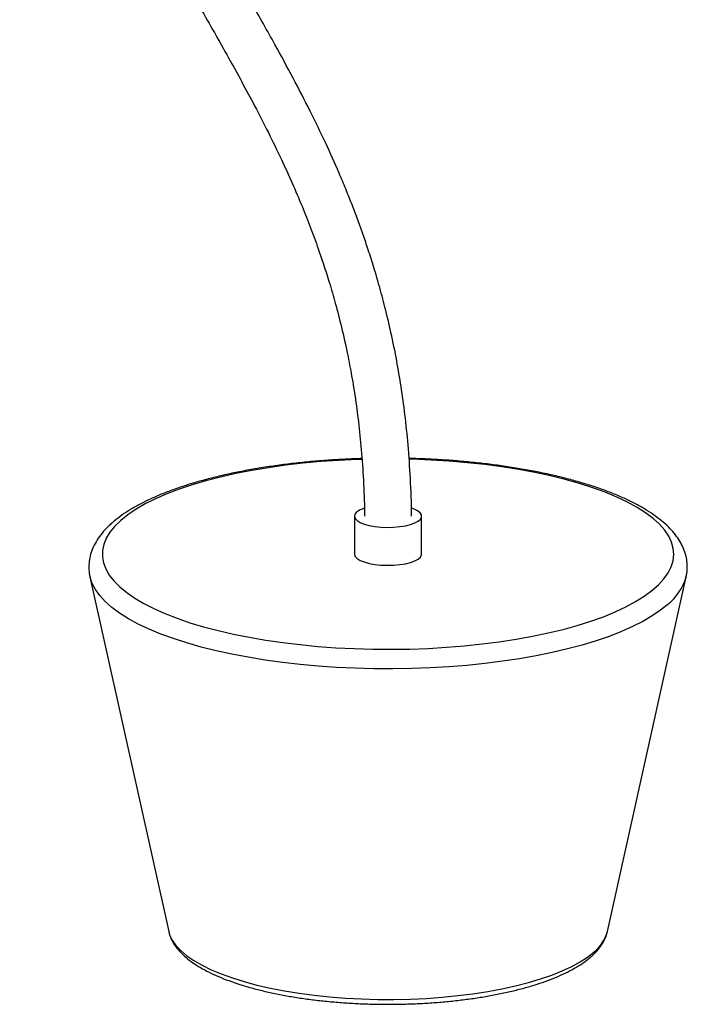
# Paper-space layout '_Dimétrica' of a CAD drawing. Header units: millimetres. Extents: x -435 to -199, y -508 to 79.
# Tile 1 of 2: x -435 to -236, y -508 to -214. Entities that reach past the tile are written whole.
import ezdxf

# ---------------------------------------------------------------- set-up
doc = ezdxf.new("R2010")
doc.units = ezdxf.units.MM

psp = doc.layouts.new('_Dimétrica')

# ---------------------------------------------------------------- linework, layer by layer
at = {"color": 7, "linetype": 'Continuous', "lineweight": 25}
for p, q in [((-335.55, -362.35), (-335.55, -373.66)), ((-315.55, -373.66), (-315.55, -362.35)), ((-414.31, -380.39), (-390.87, -486.15)), ((-414.28, -380.51), (-414.31, -380.39)), ((-260.23, -486.15), (-236.8, -380.39)), ((-236.8, -380.39), (-236.83, -380.51)), ((-390.87, -486.15), (-390.84, -486.28))]:
    psp.add_line(p, q, dxfattribs=at)
at = {"color": 8, "linetype": 'Continuous', "lineweight": 25, "flags": 128}
for points in [[(-405.14, -363.63), (-406.92, -365.37), (-408.36, -367.14), (-409.45, -368.94), (-410.19, -370.77), (-410.57, -372.6), (-410.6, -374.43), (-410.27, -376.27), (-409.59, -378.09), (-408.55, -379.89), (-407.17, -381.67), (-405.44, -383.42), (-403.38, -385.12), (-400.99, -386.77), (-398.29, -388.37), (-395.28, -389.91), (-391.97, -391.38), (-388.39, -392.78), (-384.55, -394.1), (-380.46, -395.33), (-376.13, -396.46), (-371.6, -397.51), (-366.87, -398.45), (-361.97, -399.29), (-356.92, -400.02), (-351.73, -400.64), (-346.44, -401.15), (-341.06, -401.55), (-335.61, -401.82), (-330.12, -401.98), (-324.61, -402.02), (-319.1, -401.94), (-313.63, -401.74), (-308.2, -401.42), (-302.84, -400.99), (-297.58, -400.44), (-292.44, -399.78), (-287.44, -399.02), (-282.59, -398.14), (-277.93, -397.16), (-273.47, -396.08), (-269.22, -394.91), (-265.21, -393.65), (-261.46, -392.31), (-257.97, -390.89), (-254.76, -389.39), (-251.86, -387.83), (-249.26, -386.21), (-246.98, -384.54), (-245.03, -382.82), (-243.42, -381.07), (-242.16, -379.28), (-241.24, -377.47), (-240.68, -375.64), (-240.47, -373.81), (-240.62, -371.97), (-241.13, -370.14), (-241.99, -368.33), (-243.2, -366.53), (-244.76, -364.77), (-246.65, -363.05), (-248.88, -361.37), (-251.43, -359.74), (-254.29, -358.17), (-257.44, -356.66), (-260.89, -355.23), (-264.6, -353.87), (-268.57, -352.6), (-272.78, -351.41), (-277.21, -350.32), (-281.85, -349.33), (-286.66, -348.44), (-291.64, -347.65), (-296.76, -346.97), (-302.01, -346.41), (-307.35, -345.96), (-312.77, -345.62), (-318.24, -345.41), (-319.29, -345.38)], [(-333.32, -345.42), (-334.74, -345.47), (-340.2, -345.72), (-345.59, -346.1), (-350.9, -346.59), (-356.11, -347.19), (-361.18, -347.91), (-366.11, -348.73), (-370.87, -349.66), (-375.43, -350.69), (-379.79, -351.81), (-383.92, -353.03), (-387.8, -354.33), (-391.43, -355.71), (-394.77, -357.17), (-397.83, -358.7), (-400.59, -360.29), (-403.02, -361.94), (-405.14, -363.63)], [(-242.3, -388.69), (-244.44, -390.41), (-246.9, -392.08), (-249.67, -393.7), (-252.74, -395.26), (-256.1, -396.75), (-259.73, -398.17), (-263.62, -399.51), (-267.76, -400.76), (-272.12, -401.93), (-276.7, -403), (-281.46, -403.97), (-286.41, -404.84), (-291.5, -405.61), (-296.73, -406.27), (-302.08, -406.82), (-307.51, -407.25), (-313.02, -407.57), (-318.58, -407.77), (-324.16, -407.86), (-329.75, -407.83), (-335.33, -407.69), (-340.86, -407.42), (-346.34, -407.05), (-351.73, -406.55), (-357.02, -405.95), (-362.18, -405.24), (-367.2, -404.42), (-372.06, -403.49), (-376.73, -402.47), (-381.2, -401.35), (-385.45, -400.14), (-389.47, -398.84), (-393.23, -397.47), (-396.73, -396.01), (-399.94, -394.49), (-402.86, -392.9), (-405.48, -391.25), (-407.78, -389.55), (-409.75, -387.81), (-411.4, -386.03), (-412.7, -384.21), (-413.66, -382.38), (-414.28, -380.53), (-414.28, -380.51)], [(-390.84, -486.28), (-390.59, -487.14), (-389.83, -488.73), (-388.73, -490.31), (-387.28, -491.84), (-385.5, -493.34), (-383.38, -494.8), (-380.95, -496.19), (-378.22, -497.52), (-375.2, -498.78), (-371.91, -499.97), (-368.37, -501.07), (-364.59, -502.08), (-360.6, -502.99), (-356.42, -503.8), (-352.07, -504.51), (-347.57, -505.11), (-342.96, -505.59), (-338.25, -505.96), (-333.47, -506.22), (-328.64, -506.35), (-323.8, -506.37), (-318.97, -506.27), (-314.18, -506.05), (-309.45, -505.71), (-304.8, -505.25), (-300.27, -504.69), (-295.88, -504.01), (-291.64, -503.22), (-287.6, -502.34), (-283.76, -501.36), (-280.15, -500.28), (-276.79, -499.12), (-273.69, -497.88), (-270.88, -496.57), (-268.36, -495.19), (-266.16, -493.75), (-264.28, -492.26)]]:
    psp.add_lwpolyline(points, dxfattribs=at)
at = {"color": 7, "linetype": 'Continuous', "lineweight": 25, "flags": 128}
for points in [[(-334.91, -361.17), (-335.41, -361.78), (-335.55, -362.41), (-335.33, -363.04), (-334.76, -363.65), (-333.86, -364.2), (-332.65, -364.69), (-331.19, -365.1), (-329.53, -365.41), (-327.72, -365.6), (-325.83, -365.68), (-323.94, -365.64), (-322.1, -365.47), (-320.38, -365.2), (-318.86, -364.82), (-317.57, -364.36), (-316.58, -363.82), (-315.9, -363.22), (-315.58, -362.6), (-315.62, -361.97), (-316.01, -361.35), (-316.75, -360.76), (-317.81, -360.24), (-318.47, -359.99)], [(-335.55, -373.66), (-335.55, -373.73), (-335.33, -374.35), (-334.76, -374.96), (-333.86, -375.52), (-332.65, -376.01), (-331.19, -376.41), (-329.53, -376.72), (-327.72, -376.91), (-325.83, -376.99), (-323.94, -376.95), (-322.1, -376.79), (-320.38, -376.51), (-318.86, -376.14), (-317.57, -375.67), (-316.58, -375.13), (-315.9, -374.54), (-315.58, -373.91), (-315.55, -373.66)]]:
    psp.add_lwpolyline(points, dxfattribs=at)
at = {"color": 7, "linetype": 'Continuous', "lineweight": 25}
psp.add_arc((-330.52, -366.87), 7.2, 107.6684, 127.542, dxfattribs=at)
at = {"color": 8, "linetype": 'Continuous', "lineweight": 25}
for centre, radius, start, end in [((-252.43, -375.98), 16.24, 308.5493, 343.812), ((-271.65, -482.98), 11.84, 308.4196, 344.4813)]:
    psp.add_arc(centre, radius, start, end, dxfattribs=at)
at = {"color": 7, "linetype": 'Continuous', "lineweight": 25}
for points, knots in [([(-347.87, -6.44), (-348.81, -6.4), (-351.3, -6.28), (-355.12, -6.22), (-359.12, -6.22), (-362.53, -6.29), (-365.39, -6.4), (-367.85, -6.53), (-369.85, -6.67), (-371.42, -6.79), (-372.77, -6.91), (-374.32, -7.07), (-376.4, -7.3), (-379.02, -7.64), (-382.64, -8.2), (-387.1, -9.06), (-391.99, -10.26), (-396.48, -11.64), (-400.57, -13.14), (-404.24, -14.74), (-407.49, -16.39), (-410.27, -18), (-412.8, -19.64), (-415.25, -21.43), (-418.11, -23.79), (-421.36, -26.94), (-424.47, -30.67), (-427.06, -34.52), (-429.18, -38.32), (-430.99, -42.39), (-432.37, -46.36), (-433.31, -49.86), (-433.93, -52.76), (-434.39, -55.43), (-434.76, -58.24), (-435.07, -61.74), (-435.25, -66.05), (-435.17, -71.23), (-434.76, -77.09), (-433.98, -83.43), (-432.63, -91.3), (-430.59, -100.21), (-427.91, -109.79), (-425.13, -118.49), (-422.42, -126.34), (-419.71, -133.67), (-416.52, -141.8), (-412.57, -151.17), (-407.69, -161.89), (-402.25, -173), (-396.33, -184.31), (-389.39, -196.94), (-381.54, -210.72), (-373.15, -225.47), (-366.38, -237.87), (-361.22, -247.93), (-357.48, -255.63), (-354.13, -262.95), (-351.21, -269.82), (-348.63, -276.34), (-346.52, -282.1), (-344.67, -287.53), (-342.96, -292.92), (-341.15, -299.16), (-339.31, -306.3), (-337.7, -313.53), (-336.33, -320.72), (-335.19, -327.76), (-334.19, -335.45), (-333.37, -343.84), (-332.76, -352.9), (-332.6, -359.15), (-332.53, -362.37)], [0, 0, 0, 0, 0.006654, 0.017507, 0.02689, 0.03491, 0.041655, 0.047199, 0.052349, 0.055931, 0.058406, 0.061991, 0.066972, 0.07328, 0.080826, 0.093043, 0.105742, 0.116968, 0.12686, 0.137233, 0.145995, 0.153366, 0.160552, 0.167913, 0.175445, 0.187454, 0.2008, 0.210511, 0.220905, 0.231971, 0.242237, 0.250721, 0.257455, 0.263156, 0.269747, 0.277345, 0.287807, 0.299761, 0.313231, 0.328219, 0.343484, 0.367656, 0.390064, 0.410537, 0.429021, 0.445778, 0.462876, 0.487404, 0.513629, 0.541321, 0.569594, 0.598343, 0.636822, 0.674587, 0.710651, 0.730512, 0.749672, 0.767559, 0.784173, 0.799515, 0.814476, 0.825373, 0.838066, 0.852656, 0.869277, 0.888105, 0.903032, 0.919306, 0.937051, 0.95641, 0.977553, 1, 1, 1, 1]), ([(-318.53, -362.37), (-318.53, -362.22), (-318.52, -358.47), (-318.85, -351.39), (-319.51, -341.41), (-320.46, -332.27), (-321.61, -323.92), (-322.99, -315.78), (-324.58, -307.9), (-326.37, -300.34), (-328.17, -293.64), (-329.91, -287.74), (-331.57, -282.58), (-333.16, -277.92), (-334.74, -273.56), (-336.4, -269.19), (-338.19, -264.71), (-340.73, -258.67), (-344.2, -250.93), (-348.77, -241.49), (-353.84, -231.68), (-359.65, -220.99), (-366.17, -209.41), (-373.22, -197.06), (-380.17, -184.71), (-386.77, -172.49), (-392.87, -160.45), (-397.98, -149.54), (-402.17, -139.87), (-405.57, -131.47), (-408.75, -123.01), (-411.91, -113.94), (-414.51, -105.69), (-416.51, -98.5), (-417.95, -92.71), (-419.22, -86.71), (-420.24, -80.66), (-420.91, -74.88), (-421.22, -69.68), (-421.22, -65.19), (-421.01, -61.38), (-420.65, -58.22), (-420.2, -55.49), (-419.6, -52.74), (-418.71, -49.58), (-417.16, -45.53), (-414.85, -41.23), (-411.86, -37.28), (-408.71, -34.12), (-405.25, -31.37), (-401.23, -28.85), (-397.17, -26.87), (-393.39, -25.39), (-390.11, -24.31), (-386.81, -23.39), (-383.36, -22.59), (-379.5, -21.86), (-375.44, -21.27), (-371.16, -20.8), (-366.72, -20.46), (-361.72, -20.25), (-356.58, -20.18), (-353.1, -20.28), (-351.49, -20.32)], [0, 0, 0, 0, 0.001044, 0.027572, 0.051799, 0.07395, 0.094216, 0.112759, 0.133397, 0.151849, 0.168283, 0.182834, 0.195608, 0.206689, 0.217704, 0.228389, 0.239714, 0.251666, 0.274538, 0.29933, 0.325226, 0.351797, 0.384413, 0.41804, 0.451125, 0.483443, 0.515173, 0.545683, 0.568115, 0.589345, 0.609623, 0.632053, 0.65746, 0.671164, 0.685441, 0.700203, 0.71535, 0.729861, 0.742613, 0.753684, 0.763164, 0.771138, 0.777738, 0.784286, 0.792957, 0.803565, 0.818841, 0.832343, 0.843946, 0.855368, 0.868331, 0.882284, 0.891514, 0.90063, 0.909576, 0.918372, 0.928305, 0.939978, 0.950009, 0.961257, 0.973848, 0.98792, 1, 1, 1, 1]), ([(-333.33, -345.19), (-334.97, -345.25), (-338.35, -345.37), (-343.43, -345.68), (-348.55, -346.09), (-353.6, -346.61), (-358.54, -347.23), (-363.37, -347.95), (-368.07, -348.77), (-372.62, -349.69), (-377.01, -350.7), (-381.23, -351.81), (-385.26, -353), (-389.08, -354.28), (-392.69, -355.65), (-396.07, -357.1), (-399.22, -358.64), (-402.13, -360.27), (-404.77, -361.99), (-406.61, -363.39), (-407.56, -364.21), (-407.78, -364.4)], [0, 0, 0, 0, 0.050858, 0.104983, 0.159127, 0.213297, 0.267503, 0.321755, 0.376062, 0.430438, 0.484897, 0.539458, 0.594141, 0.64897, 0.703973, 0.759182, 0.814626, 0.870332, 0.926301, 0.982482, 1, 1, 1, 1]), ([(-236.87, -380.55), (-236.81, -380.35), (-236.56, -379.47), (-236.44, -377.86), (-236.52, -375.78), (-236.93, -373.74), (-237.64, -371.74), (-238.65, -369.79), (-239.97, -367.87), (-241.61, -365.98), (-243.57, -364.13), (-245.85, -362.34), (-248.43, -360.61), (-251.28, -358.96), (-254.4, -357.4), (-257.76, -355.92), (-261.34, -354.53), (-265.15, -353.22), (-269.15, -352.01), (-273.35, -350.89), (-277.72, -349.86), (-282.26, -348.92), (-286.94, -348.08), (-291.76, -347.34), (-296.69, -346.71), (-301.72, -346.17), (-306.84, -345.74), (-312.02, -345.41), (-316.18, -345.22), (-318.62, -345.17), (-319.31, -345.16)], [0, 0, 0, 0, 0.00998, 0.044017, 0.077386, 0.110622, 0.144176, 0.178568, 0.214163, 0.251085, 0.289183, 0.328096, 0.367422, 0.40684, 0.446156, 0.485314, 0.524309, 0.563151, 0.601859, 0.640452, 0.67895, 0.717368, 0.755721, 0.794019, 0.832273, 0.870492, 0.908683, 0.946852, 0.985006, 1, 1, 1, 1]), ([(-407.78, -364.4), (-408.15, -364.73), (-409.2, -365.69), (-410.72, -367.35), (-412.22, -369.4), (-413.36, -371.5), (-414.15, -373.63), (-414.59, -375.76), (-414.67, -377.86), (-414.54, -379.46), (-414.3, -380.34), (-414.24, -380.54)], [0, 0, 0, 0, 0.072152, 0.210398, 0.346598, 0.478702, 0.605703, 0.727859, 0.84655, 0.963738, 1, 1, 1, 1]), ([(-390.8, -486.31), (-390.72, -486.67), (-390.5, -487.61), (-389.81, -489.09), (-388.77, -490.74), (-387.41, -492.35), (-385.73, -493.93), (-383.73, -495.45), (-381.44, -496.91), (-378.87, -498.29), (-376.06, -499.59), (-373.01, -500.79), (-369.74, -501.91), (-366.27, -502.94), (-362.62, -503.88), (-358.79, -504.72), (-354.81, -505.47), (-350.69, -506.12), (-346.46, -506.66), (-342.13, -507.11), (-337.72, -507.45), (-333.25, -507.68), (-328.75, -507.81), (-324.24, -507.84), (-319.73, -507.75), (-315.25, -507.56), (-310.81, -507.26), (-306.45, -506.86), (-302.18, -506.36), (-298.02, -505.75), (-293.99, -505.05), (-290.1, -504.25), (-286.38, -503.35), (-282.85, -502.37), (-279.51, -501.3), (-276.38, -500.13), (-273.47, -498.88), (-270.8, -497.55), (-268.38, -496.13), (-266.48, -494.8), (-265.45, -493.93), (-265.05, -493.59)], [0, 0, 0, 0, 0.013976, 0.03705, 0.060935, 0.085865, 0.111785, 0.138395, 0.165326, 0.192284, 0.219137, 0.245857, 0.272452, 0.298937, 0.325332, 0.351654, 0.377917, 0.404132, 0.430311, 0.45646, 0.482588, 0.5087, 0.534802, 0.560899, 0.586995, 0.613093, 0.639199, 0.665317, 0.691453, 0.717612, 0.743802, 0.770031, 0.796309, 0.822649, 0.849064, 0.875573, 0.902196, 0.928953, 0.955862, 0.982921, 1, 1, 1, 1]), ([(-265.05, -493.59), (-264.74, -493.31), (-263.83, -492.48), (-262.56, -491.05), (-261.42, -489.32), (-260.63, -487.69), (-260.38, -486.64), (-260.27, -486.17)], [0, 0, 0, 0, 0.129258, 0.376816, 0.619599, 0.829416, 1, 1, 1, 1])]:
    psp.add_open_spline(points, degree=3, knots=knots, dxfattribs=at)

doc.saveas('drawing.dxf')
